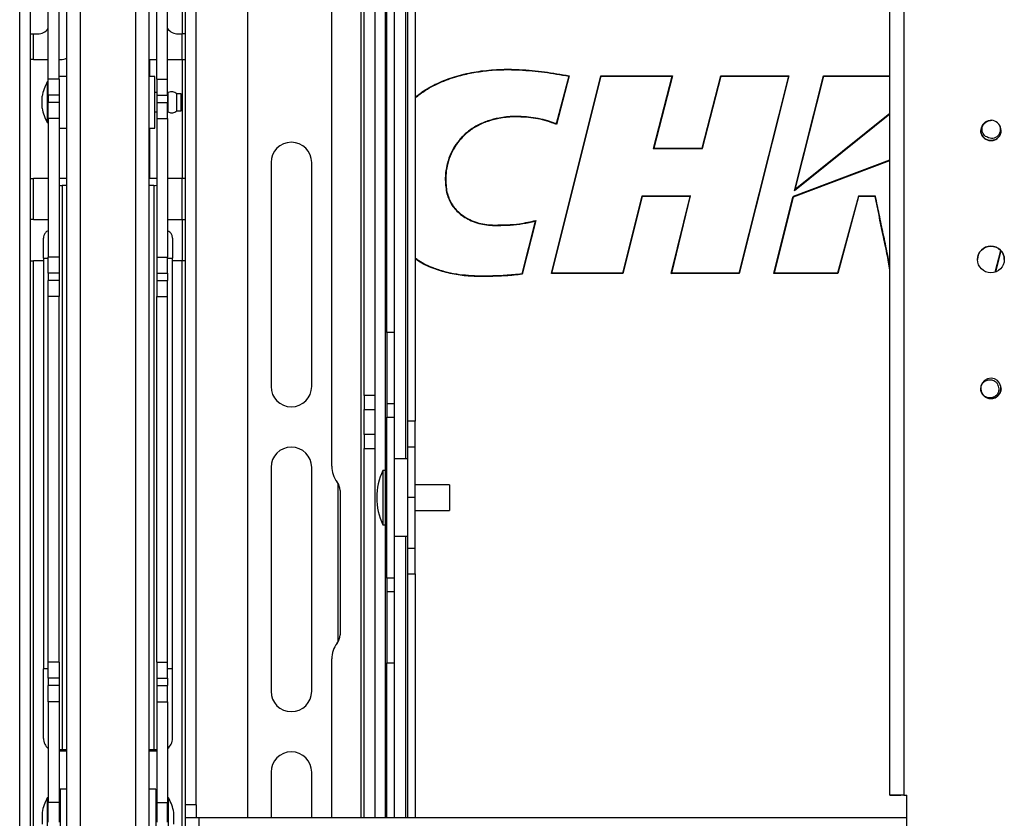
# Paper-space layout 'Sheet2' of a CAD drawing. Header units: millimetres. Extents: x 0 to 1118, y 0 to 864.
# Tile 60 of 232: x 329 to 409, y 331 to 397. Entities that reach past the tile are written whole.
import ezdxf

# ---------------------------------------------------------------- set-up
doc = ezdxf.new("R2010")
doc.units = ezdxf.units.MM

psp = doc.layouts.new('Sheet2')

# ---------------------------------------------------------------- linework, layer by layer
at = {"color": 7, "linetype": 'Continuous', "lineweight": 30}
for p, q in [((338.2453, 440.5161), (338.2453, 317.5223)), ((339.3849, 317.7487), (339.3849, 440.5154)), ((347.4366, 439.4843), (347.4366, 331.111)), ((354.3467, 359.9468), (354.3467, 439.4843)), ((357.0171, 365.7498), (357.0171, 435.1138)), ((357.9027, 365.7498), (357.9027, 435.1138)), ((400.1154, 332.986), (400.1154, 435.0148)), ((401.255, 435.0155), (401.255, 332.9867)), ((331.1087, 391.7048), (331.1087, 421.511)), ((331.9943, 391.7048), (331.9943, 421.511)), ((340.0021, 391.7048), (340.0021, 421.511)), ((340.8877, 391.7048), (340.8877, 421.511)), ((328.7626, 321.9547), (328.7626, 416.9406)), ((329.6482, 321.9547), (329.6482, 416.9406)), ((342.3482, 332.1693), (342.3482, 416.9406)), ((343.2338, 332.1693), (343.2338, 416.9406)), ((360.5599, 411.5696), (360.5599, 363.6399)), ((361.1924, 411.5696), (361.1924, 363.6399)), ((358.8691, 370.9255), (358.8691, 404.2841)), ((359.5016, 370.9255), (359.5016, 404.2841)), ((332.6115, 400.1717), (332.6115, 327.6971)), ((333.7512, 327.6978), (333.7512, 400.1916)), ((329.6482, 395.4153), (329.9022, 395.4153)), ((329.9022, 393.2986), (329.9022, 395.4153)), ((329.9022, 395.4153), (330.2409, 395.4153)), ((341.7555, 395.4153), (342.0942, 395.4153)), ((342.0942, 393.2986), (342.0942, 395.4153)), ((342.3482, 395.4153), (342.0942, 395.4153)), ((329.9022, 393.2986), (329.6482, 393.2986)), ((329.9022, 393.2986), (331.1087, 393.2986)), ((331.9943, 393.2986), (332.1342, 393.2986)), ((339.4238, 393.2986), (340.0021, 393.2986)), ((339.4238, 391.9192), (339.4238, 393.2986)), ((340.8877, 393.2986), (342.0942, 393.2986)), ((342.0942, 393.2986), (342.3482, 393.2986)), ((331.9943, 391.7048), (331.1087, 391.7048)), ((331.1087, 390.3857), (331.1087, 391.7048)), ((332.6115, 391.9192), (331.9943, 391.9192)), ((331.9943, 391.7048), (331.9943, 390.3857)), ((339.8311, 391.9192), (339.3849, 391.9192)), ((339.8311, 389.9469), (339.8311, 391.9192)), ((340.0021, 391.7048), (340.8877, 391.7048)), ((340.0021, 391.7048), (340.0021, 390.3857)), ((340.8877, 390.3857), (340.8877, 391.7048)), ((372.3539, 375.7615), (376.4152, 391.9625)), ((372.3967, 375.7948), (376.4413, 391.9292)), ((373.7798, 391.939), (372.7545, 388.0313)), ((373.8213, 391.9656), (372.7763, 387.9829)), ((376.4152, 391.9625), (382.2727, 391.9625)), ((376.4152, 391.9625), (376.4413, 391.9292)), ((376.4413, 391.9292), (382.2298, 391.9292)), ((382.2298, 391.9292), (380.7097, 386.0156)), ((382.2727, 391.9625), (380.7527, 386.049)), ((382.2298, 391.9292), (382.2727, 391.9625)), ((384.7248, 386.049), (386.2449, 391.9625)), ((384.7507, 386.0156), (386.2708, 391.9292)), ((386.2449, 391.9625), (391.8317, 391.9625)), ((386.2708, 391.9292), (386.2449, 391.9625)), ((386.2708, 391.9292), (391.7888, 391.9292)), ((391.7888, 391.9292), (387.7125, 375.7948)), ((391.8317, 391.9625), (387.7385, 375.7615)), ((391.7888, 391.9292), (391.8317, 391.9625)), ((392.2951, 382.5449), (394.655, 391.9625)), ((392.3515, 382.6331), (394.681, 391.9292)), ((394.655, 391.9625), (400.1154, 391.9643)), ((394.681, 391.9292), (394.655, 391.9625)), ((331.1087, 391.4705), (331.024, 391.4705)), ((331.024, 391.4705), (331.024, 388.1347)), ((330.5981, 389.3157), (330.5981, 390.2894)), ((331.9943, 390.3857), (331.1087, 390.3857)), ((331.1087, 390.3857), (331.1087, 389.7775)), ((331.9943, 390.3857), (331.9943, 389.7775)), ((340.0021, 390.5963), (339.8311, 390.5963)), ((339.8311, 387.6859), (339.8311, 389.9469)), ((340.0021, 390.3857), (340.8877, 390.3857)), ((340.0021, 390.3857), (340.0021, 389.7775)), ((340.93, 390.5963), (340.8877, 390.5963)), ((340.8877, 390.3857), (340.8877, 389.7775)), ((340.93, 389.0088), (340.93, 390.5962)), ((341.9884, 390.5027), (341.6567, 390.5027)), ((341.6567, 389.1024), (341.6567, 390.5026)), ((341.9884, 389.1024), (341.9884, 390.5026)), ((331.9943, 389.7775), (331.1087, 389.7775)), ((331.1087, 388.4584), (331.1087, 389.7775)), ((331.9943, 389.7775), (331.9943, 388.4584)), ((340.0021, 389.7775), (340.8877, 389.7775)), ((340.0021, 389.7775), (340.0021, 388.4584)), ((340.8877, 388.4584), (340.8877, 389.7775)), ((341.6567, 389.1024), (341.9884, 389.1024)), ((331.9943, 388.4584), (331.1087, 388.4584)), ((331.1087, 388.4584), (331.1087, 377.1001)), ((331.9943, 388.4584), (331.9943, 377.1001)), ((339.8311, 389.0088), (340.0021, 389.0088)), ((340.0021, 388.4584), (340.8877, 388.4584)), ((340.0021, 388.4584), (340.0021, 377.1001)), ((340.8877, 389.0088), (340.93, 389.0088)), ((340.8877, 388.4584), (340.8877, 377.1001)), ((400.1154, 388.8348), (392.2951, 382.5449)), ((331.024, 388.1346), (331.1087, 388.1346)), ((331.9943, 387.6859), (332.6115, 387.6859)), ((339.3849, 387.6859), (339.8311, 387.6859)), ((339.4238, 383.562), (339.4238, 387.6859)), ((407.5549, 387.4896), (407.5549, 387.4896)), ((407.5549, 387.4894), (407.5549, 387.4894)), ((407.5655, 387.4184), (407.5666, 387.4892)), ((409.2215, 387.4896), (409.2215, 387.4897)), ((409.2215, 387.4895), (409.2215, 387.4895)), ((380.7097, 386.0156), (380.7527, 386.049)), ((380.7097, 386.0156), (384.7507, 386.0156)), ((380.7527, 386.049), (384.7248, 386.049)), ((384.7507, 386.0156), (384.7248, 386.049)), ((392.2936, 382.1159), (400.1154, 385.0734)), ((349.367, 384.8529), (349.367, 366.4931)), ((352.7029, 366.4931), (352.7029, 384.8529)), ((329.6482, 383.562), (329.9022, 383.562)), ((329.9022, 380.1753), (329.9022, 383.562)), ((331.1087, 383.562), (329.9022, 383.562)), ((332.6115, 383.562), (331.9943, 383.562)), ((340.0021, 383.562), (339.4238, 383.562)), ((342.0942, 383.562), (340.8877, 383.562)), ((342.0942, 380.1753), (342.0942, 383.562)), ((342.3482, 383.562), (342.0942, 383.562)), ((332.2483, 382.982), (332.2483, 336.7291)), ((332.6115, 382.982), (332.2483, 382.982)), ((339.7481, 382.982), (339.3849, 382.982)), ((339.7481, 382.982), (339.7481, 336.7291)), ((379.7831, 382.1128), (378.1892, 375.7948)), ((379.8091, 382.0795), (378.2152, 375.7615)), ((383.773, 382.1151), (379.7831, 382.1128)), ((379.8091, 382.0795), (379.7831, 382.1128)), ((383.7306, 382.0818), (379.8091, 382.0795)), ((382.1828, 375.7615), (383.7306, 382.0818)), ((382.2253, 375.7948), (383.773, 382.1151)), ((383.7306, 382.0818), (383.773, 382.1151)), ((390.5933, 375.7536), (392.1608, 382.0091)), ((392.2936, 382.1159), (392.1608, 382.0091)), ((392.3515, 382.6331), (392.2951, 382.5449)), ((397.521, 382.105), (395.8069, 375.7869)), ((397.5465, 382.0716), (395.8323, 375.7536)), ((397.521, 382.105), (397.5465, 382.0716)), ((398.9301, 382.105), (397.521, 382.105)), ((398.9025, 382.0716), (397.5465, 382.0716)), ((329.9022, 380.1753), (329.6482, 380.1753)), ((329.9022, 380.1753), (331.1087, 380.1753)), ((340.8877, 380.1753), (342.0942, 380.1753)), ((342.0942, 380.1753), (342.3482, 380.1753)), ((367.6963, 379.7338), (367.6963, 379.7005)), ((371.0265, 380.0622), (369.9399, 375.7255)), ((371.0726, 380.1089), (369.9668, 375.6955)), ((330.7065, 377.0178), (330.7065, 378.662)), ((341.2899, 378.662), (341.2899, 377.0178)), ((330.7065, 377.0178), (330.7065, 343.3453)), ((331.9943, 377.1001), (331.1087, 377.1001)), ((331.1087, 375.7906), (331.1087, 377.1001)), ((331.9943, 377.1001), (331.9943, 375.7906)), ((340.0021, 377.1001), (340.8877, 377.1001)), ((340.0021, 377.1001), (340.0021, 375.7906)), ((340.8877, 375.7906), (340.8877, 377.1001)), ((341.2899, 343.3453), (341.2899, 377.0178)), ((408.7456, 375.865), (409.194, 377.6549)), ((329.6482, 376.7886), (329.9022, 376.7886)), ((330.7065, 376.7886), (329.9022, 376.7886)), ((342.0942, 376.7886), (341.2899, 376.7886)), ((342.0942, 324.2953), (342.0942, 376.7886)), ((342.3482, 376.7886), (342.0942, 376.7886)), ((331.9943, 375.7906), (331.1087, 375.7906)), ((331.1087, 375.7906), (331.1087, 375.1915)), ((331.9943, 375.7906), (331.9943, 375.1915)), ((340.0021, 375.7906), (340.8877, 375.7906)), ((340.0021, 375.7906), (340.0021, 375.1915)), ((340.8877, 375.7906), (340.8877, 375.1915)), ((366.5273, 375.5406), (366.5273, 375.5073)), ((372.3539, 375.7615), (372.3967, 375.7948)), ((378.2152, 375.7615), (372.3539, 375.7615)), ((378.1892, 375.7948), (372.3967, 375.7948)), ((378.2152, 375.7615), (378.1892, 375.7948)), ((382.1828, 375.7615), (382.2253, 375.7948)), ((387.7385, 375.7615), (382.1828, 375.7615)), ((387.7125, 375.7948), (382.2253, 375.7948)), ((387.7125, 375.7948), (387.7385, 375.7615)), ((390.636, 375.7869), (390.5933, 375.7536)), ((395.8323, 375.7536), (390.5933, 375.7536)), ((395.8069, 375.7869), (390.636, 375.7869)), ((395.8069, 375.7869), (395.8323, 375.7536)), ((331.9943, 375.1915), (331.1087, 375.1915)), ((331.1087, 373.8821), (331.1087, 375.1915)), ((331.9943, 375.1915), (331.9943, 373.8821)), ((340.0021, 375.1915), (340.8877, 375.1915)), ((340.0021, 375.1915), (340.0021, 373.8821)), ((340.8877, 373.8821), (340.8877, 375.1915)), ((331.9943, 373.8821), (331.1087, 373.8821)), ((331.1087, 343.8855), (331.1087, 373.8821)), ((331.9943, 343.8855), (331.9943, 373.8821)), ((340.0021, 373.8821), (340.8877, 373.8821)), ((340.0021, 343.8855), (340.0021, 373.8821)), ((340.8877, 343.8855), (340.8877, 373.8821)), ((359.5016, 370.9255), (358.8691, 370.9255)), ((358.8691, 370.9255), (358.8691, 365.0719)), ((359.5016, 365.0719), (359.5016, 370.9255)), ((357.9027, 365.7498), (357.0171, 365.7498)), ((357.0171, 365.7498), (357.0171, 364.6123)), ((357.9027, 364.6123), (357.9027, 365.7498)), ((407.5549, 366.3273), (407.5549, 366.3272)), ((407.5549, 366.3271), (407.5549, 366.3271)), ((407.5677, 366.2579), (407.5666, 366.3272)), ((409.2215, 366.3272), (409.2215, 366.3272)), ((409.2215, 366.327), (409.2215, 366.327)), ((359.5016, 365.0719), (358.8691, 365.0719)), ((358.8691, 365.0719), (358.8691, 363.9849)), ((359.5016, 363.9849), (359.5016, 365.0719)), ((357.0171, 364.6123), (357.9027, 364.6123)), ((357.0171, 362.549), (357.0171, 364.6123)), ((357.9027, 362.549), (357.9027, 364.6123)), ((358.8691, 363.9849), (359.5016, 363.9849)), ((358.8691, 350.7727), (358.8691, 363.9849)), ((359.5016, 350.7727), (359.5016, 363.9849)), ((361.1924, 363.6399), (360.5599, 363.6399)), ((360.5599, 363.6399), (360.5599, 361.5529)), ((361.1924, 361.5529), (361.1924, 363.6399)), ((357.9027, 362.549), (357.0171, 362.549)), ((357.0171, 362.549), (357.0171, 361.4115)), ((357.9027, 361.4115), (357.9027, 362.549)), ((357.0171, 361.4115), (357.9027, 361.4115)), ((357.0171, 331.111), (357.0171, 361.4115)), ((357.9027, 331.111), (357.9027, 361.4115)), ((360.5599, 361.5529), (361.1924, 361.5529)), ((360.5599, 361.5529), (360.5599, 357.3787)), ((361.1924, 357.3787), (361.1924, 361.5529)), ((360.5599, 360.5537), (359.5016, 360.5537)), ((349.367, 359.8531), (349.367, 341.4931)), ((352.7029, 341.4931), (352.7029, 359.8531)), ((358.7142, 359.6012), (358.5357, 359.6012)), ((358.5357, 359.6012), (358.5357, 355.1562)), ((358.7142, 359.6012), (358.7142, 355.1562)), ((354.8449, 358.5738), (354.8449, 345.5158)), ((358.8691, 358.9662), (358.7142, 358.9662)), ((364.0059, 358.4371), (361.1924, 358.4371)), ((364.0059, 358.4371), (364.0059, 356.3204)), ((355.024, 357.972), (355.024, 346.1176)), ((358.0369, 357.3835), (358.0369, 357.3739)), ((361.1924, 357.3787), (360.5599, 357.3787)), ((360.5599, 357.3787), (360.5599, 353.2046)), ((361.1924, 353.2046), (361.1924, 357.3787)), ((361.1924, 356.3204), (364.0059, 356.3204)), ((358.7142, 355.7912), (358.8691, 355.7912)), ((358.5357, 355.1562), (358.7142, 355.1562)), ((359.5016, 354.2037), (360.5599, 354.2037)), ((361.1924, 353.2046), (360.5599, 353.2046)), ((360.5599, 353.2046), (360.5599, 351.1175)), ((361.1924, 351.1175), (361.1924, 353.2046)), ((359.5016, 350.7727), (358.8691, 350.7727)), ((358.8691, 350.7727), (358.8691, 349.6856)), ((359.5016, 349.6856), (359.5016, 350.7727)), ((360.5599, 351.1175), (361.1924, 351.1175)), ((360.5599, 351.1175), (360.5599, 331.111)), ((361.1924, 351.1175), (361.1924, 331.111)), ((358.8691, 349.6856), (359.5016, 349.6856)), ((358.8691, 349.6856), (358.8691, 343.8321)), ((359.5016, 343.8321), (359.5016, 349.6856)), ((354.3467, 331.111), (354.3467, 344.1428)), ((330.7065, 337.6303), (330.7065, 343.3453)), ((331.9943, 343.8855), (331.1087, 343.8855)), ((331.1087, 342.5663), (331.1087, 343.8855)), ((331.9943, 343.8855), (331.9943, 342.5663)), ((340.0021, 343.8855), (340.8877, 343.8855)), ((340.0021, 343.8855), (340.0021, 342.5663)), ((340.8877, 342.5663), (340.8877, 343.8855)), ((341.2899, 337.6303), (341.2899, 343.3453)), ((358.8691, 343.8321), (359.5016, 343.8321)), ((358.8691, 331.111), (358.8691, 343.8321)), ((359.5016, 331.111), (359.5016, 343.8321)), ((331.9943, 342.5663), (331.1087, 342.5663)), ((331.1087, 342.5663), (331.1087, 341.9582)), ((331.9943, 342.5663), (331.9943, 341.9582)), ((340.0021, 342.5663), (340.8877, 342.5663)), ((340.0021, 342.5663), (340.0021, 341.9582)), ((340.8877, 342.5663), (340.8877, 341.9582)), ((331.9943, 341.9582), (331.1087, 341.9582)), ((331.1087, 340.639), (331.1087, 341.9582)), ((331.9943, 341.9582), (331.9943, 340.639)), ((340.0021, 341.9582), (340.8877, 341.9582)), ((340.0021, 341.9582), (340.0021, 340.639)), ((340.8877, 340.639), (340.8877, 341.9582)), ((331.9943, 340.639), (331.1087, 340.639)), ((331.1087, 340.639), (331.1087, 332.3756)), ((331.9943, 340.639), (331.9943, 332.3756)), ((340.0021, 340.639), (340.8877, 340.639)), ((340.0021, 340.639), (340.0021, 332.3756)), ((340.8877, 340.639), (340.8877, 332.3756)), ((332.2483, 336.7291), (332.2483, 336.7043)), ((332.2483, 336.7291), (332.6115, 336.7291)), ((332.6115, 336.7043), (332.2483, 336.7043)), ((339.3849, 336.7291), (339.7481, 336.7291)), ((339.7481, 336.7043), (339.3849, 336.7043)), ((339.7481, 336.7291), (339.7481, 336.7043)), ((332.6115, 336.572), (331.9943, 336.572)), ((340.0021, 336.572), (339.3849, 336.572)), ((349.367, 334.8532), (349.367, 331.111)), ((352.7029, 331.111), (352.7029, 334.8532)), ((332.6115, 333.4729), (332.0824, 333.4729)), ((332.0824, 333.4729), (332.0824, 328.6893)), ((339.914, 333.4729), (339.3849, 333.4729)), ((339.914, 333.4729), (339.914, 331.3477)), ((331.1087, 332.749), (331.024, 332.749)), ((331.024, 332.749), (331.024, 329.4132)), ((340.9724, 332.749), (340.8877, 332.749)), ((340.9724, 332.4717), (340.9724, 332.749)), ((401.001, 332.986), (400.1154, 332.986)), ((400.1154, 332.9854), (400.1154, 332.986)), ((400.1154, 332.9854), (401.001, 332.9854)), ((401.001, 332.9854), (401.001, 332.986)), ((401.255, 332.9867), (401.509, 332.9867)), ((401.255, 332.9861), (401.255, 332.9867)), ((401.255, 332.9861), (401.509, 332.9861)), ((401.509, 317.6536), (401.509, 332.9867)), ((331.9943, 332.3756), (331.1087, 332.3756)), ((331.1087, 330.7614), (331.1087, 332.3756)), ((331.9943, 332.3756), (331.9943, 330.7614)), ((332.0824, 331.8749), (331.9943, 331.8749)), ((340.0021, 331.8749), (339.914, 331.8749)), ((340.0021, 332.3756), (340.8877, 332.3756)), ((340.0021, 332.3756), (340.0021, 330.7614)), ((340.8877, 330.7614), (340.8877, 332.3756)), ((340.9724, 329.4132), (340.9724, 332.4717)), ((343.2338, 332.1693), (342.3482, 332.1693)), ((342.3482, 331.111), (342.3482, 332.1693)), ((343.2338, 332.1693), (343.2338, 331.111)), ((330.5973, 331.5637), (330.5973, 330.5985)), ((339.914, 331.3477), (339.914, 328.6893)), ((341.3991, 331.4835), (341.3991, 331.5637)), ((341.3991, 330.5985), (341.3991, 331.4835)), ((343.4878, 331.111), (342.3482, 331.111)), ((342.3482, 324.2953), (342.3482, 331.111)), ((343.4878, 324.2953), (343.4878, 331.111)), ((401.509, 331.111), (343.4878, 331.111))]:
    psp.add_line(p, q, dxfattribs=at)
at = {"color": 8, "linetype": 'Continuous', "lineweight": 30}
for p, q in [((356.7631, 331.111), (356.7631, 439.4843)), ((342.0796, 429.282), (342.0796, 395.4153)), ((358.7421, 358.9662), (358.7421, 416.2433)), ((360.4329, 360.5537), (360.4329, 414.6558)), ((342.0796, 393.2986), (342.0796, 383.562)), ((394.681, 391.9292), (400.1154, 391.931)), ((400.1154, 388.8775), (392.3515, 382.6331)), ((392.21, 382.0487), (400.1154, 385.0377)), ((390.636, 375.7869), (392.2038, 382.0437)), ((342.0796, 380.1753), (342.0796, 376.7886)), ((330.7065, 377.0178), (331.1087, 377.0178)), ((340.8877, 377.0178), (341.2899, 377.0178)), ((408.7834, 375.8788), (409.2209, 377.625)), ((329.9022, 328.3805), (329.9022, 376.7886)), ((358.7421, 331.111), (358.7421, 355.7912)), ((360.4329, 331.111), (360.4329, 354.2037)), ((331.1087, 343.3453), (330.7065, 343.3453)), ((341.2899, 343.3453), (340.8877, 343.3453))]:
    psp.add_line(p, q, dxfattribs=at)
at = {"color": 7, "linetype": 'Continuous', "lineweight": 30, "flags": 128}
for points in [[(370.7841, 392.3728), (370.7847, 392.3793), (370.7853, 392.3855), (370.7859, 392.3912), (370.7864, 392.3963), (370.7868, 392.4004), (370.7871, 392.4035), (370.7873, 392.4053), (370.7873, 392.406)], [(370.4678, 388.5557), (370.4678, 388.5563), (370.468, 388.5582), (370.4683, 388.5612), (370.4687, 388.5654), (370.4692, 388.5704), (370.4697, 388.5761), (370.4703, 388.5824), (370.4709, 388.5888)], [(363.7856, 382.428), (363.785, 382.4279), (363.7831, 382.4275), (363.7801, 382.427), (363.776, 382.4262), (363.771, 382.4252), (363.7654, 382.4241), (363.7592, 382.4229), (363.7529, 382.4217)], [(407.5586, 366.3276), (407.5943, 366.0738), (407.7231, 365.825), (407.9271, 365.633), (408.1832, 365.5194), (408.4625, 365.4971), (408.7334, 365.5687), (408.9653, 365.7259), (409.1319, 365.9512), (409.2145, 366.2189), (409.2037, 366.4989), (409.1007, 366.7594), (408.9172, 366.9711), (408.6738, 367.1101), (408.3983, 367.1605), (408.1215, 367.1167), (407.8749, 366.9837), (407.6864, 366.7765), (407.5771, 366.5185), (407.555, 366.3435), (407.555, 366.3435)], [(332.2483, 336.7043), (332.026, 336.7049), (331.9943, 336.7051)], [(339.7481, 336.7043), (339.9704, 336.7049), (340.0021, 336.7051)]]:
    psp.add_lwpolyline(points, dxfattribs=at)
at = {"color": 7, "linetype": 'Continuous', "lineweight": 30}
psp.add_circle((408.3882, 376.9061), 1.1007, dxfattribs=at)
for centre, radius, start, end in [((330.2409, 396.516), 1.1007, 270, 322.041971), ((341.7555, 396.516), 1.1007, 217.958029, 270), ((332.1342, 394.357), 1.0583, 270, 296.808732), ((334.7494, 389.4597), 4.2333, 151.642363, 168.698391), ((341.2258, 390.0246), 0.6437, 47.970153, 117.350625), ((334.7494, 390.1453), 4.2333, 191.301609, 208.357637), ((341.2258, 389.5805), 0.6437, 242.649375, 312.029847), ((408.3979, 387.4849), 0.8307, 85.165737, 50.077292), ((408.3882, 387.4897), 0.8333, 49.356339, 85.645266), ((351.0349, 384.8529), 1.6679, 0, 180), ((332.1849, 385.2549), 2.2738, 265.192621, 271.598999), ((339.8116, 385.2545), 2.2734, 268.400648, 274.807858), ((408.3882, 376.9055), 1.1007, 90.000001, 179.999967), ((408.3882, 376.9055), 1.1007, 0.000035, 179.999965), ((408.3882, 376.9051), 1.1007, 89.999989, 179.999979), ((408.3882, 376.9055), 1.1007, 0.000051, 89.999981), ((408.3882, 376.9051), 1.1007, 0.000018, 90.000014), ((351.0349, 366.4931), 1.6679, 180, 0), ((408.3882, 366.3273), 0.8333, 178.882088, 215.171035), ((351.0349, 359.8531), 1.6679, 0, 180), ((356.4633, 359.9468), 2.1167, 180, 217.863646), ((363.2156, 357.3835), 5.1787, 154.644708, 180), ((353.9233, 357.972), 1.1007, 0, 37.863646), ((363.2156, 357.3739), 5.1787, 180, 205.355292), ((353.9233, 346.1176), 1.1007, 322.136354, 0), ((356.4633, 344.1428), 2.1167, 142.136354, 180), ((351.0349, 341.4931), 1.6679, 180, 0), ((331.7649, 337.6303), 1.0583, 180, 231.683866), ((340.2315, 337.6303), 1.0583, 308.316134, 0), ((332.1849, 339.0011), 2.2729, 265.190439, 271.599292), ((339.8115, 339.0008), 2.2725, 268.400354, 274.810041), ((351.0349, 334.8532), 1.6679, 0, 180), ((334.7494, 330.7383), 4.2333, 151.642363, 168.756814), ((337.247, 330.7383), 4.2333, 11.243186, 28.357637), ((400.9724, -100.4538), 433.4406, 89.962637, 90.11328), ((401.1886, 239.0768), 93.9094, 89.959489, 90.114459)]:
    psp.add_arc(centre, radius, start, end, dxfattribs=at)
for points, knots in [([(361.1924, 390.2207), (361.4593, 390.4261), (362.1266, 390.9395), (363.3455, 391.5304), (364.8205, 392.0454), (366.4029, 392.3684), (368.0564, 392.5157), (369.5231, 392.5112), (370.4306, 392.4357), (370.7873, 392.406)], [0, 0, 0, 0, 0.10005372, 0.25008705, 0.40024073, 0.56433101, 0.72906782, 0.89350807, 1, 1, 1, 1]), ([(361.1924, 390.1792), (361.4651, 390.3893), (362.1325, 390.9035), (363.3533, 391.4986), (364.6893, 391.9649), (365.9837, 392.2531), (367.6238, 392.471), (369.2348, 392.5011), (370.4268, 392.4024), (370.7841, 392.3728)], [0, 0, 0, 0, 0.1022503, 0.2502719, 0.4013454, 0.5227085, 0.6441092, 0.8933154, 1, 1, 1, 1]), ([(370.7841, 392.3728), (371.1166, 392.3394), (371.7817, 392.2727), (372.7794, 392.1177), (373.4441, 391.999), (373.7798, 391.939)], [0, 0, 0, 0, 0.3310177, 0.6620956, 1, 1, 1, 1]), ([(370.7873, 392.406), (371.1193, 392.3727), (371.7939, 392.305), (372.8043, 392.1472), (373.4822, 392.0262), (373.8213, 391.9656)], [0, 0, 0, 0, 0.3263441, 0.663032, 1, 1, 1, 1]), ([(370.4709, 388.5888), (370.0733, 388.614), (369.271, 388.6649), (368.1527, 388.55), (367.1385, 388.294), (366.2582, 387.9146), (365.4488, 387.3771), (364.7916, 386.7239), (364.2876, 385.9864), (363.9399, 385.2241), (363.7247, 384.4142), (363.6167, 383.4743), (363.7027, 382.8092), (363.7529, 382.4217)], [0, 0, 0, 0, 0.1109832, 0.223946, 0.3118521, 0.401878, 0.4899323, 0.5813261, 0.6584509, 0.737917, 0.8137256, 0.8914751, 1, 1, 1, 1]), ([(370.4678, 388.5557), (370.0634, 388.581), (369.2552, 388.6315), (368.13, 388.5129), (367.1239, 388.2524), (366.2471, 387.8715), (365.4529, 387.3339), (364.8, 386.6825), (364.3085, 385.9525), (363.9637, 385.1922), (363.7551, 384.3906), (363.651, 383.4612), (363.736, 382.8084), (363.7856, 382.428)], [0, 0, 0, 0, 0.1135244, 0.2268859, 0.3156149, 0.4042416, 0.4936908, 0.5830847, 0.6612138, 0.7393621, 0.8160827, 0.8928225, 1, 1, 1, 1]), ([(372.7763, 387.9829), (372.5206, 388.0807), (372.0219, 388.2713), (371.2451, 388.4536), (370.7275, 388.5215), (370.4678, 388.5557)], [0, 0, 0, 0, 0.3438282, 0.6706677, 1, 1, 1, 1]), ([(372.7545, 388.0313), (372.7279, 388.0434), (372.5065, 388.1435), (372.0135, 388.2958), (371.2799, 388.4845), (370.7406, 388.5541), (370.4709, 388.5888)], [0, 0, 0, 0, 0.03723283, 0.30901581, 0.65441494, 1, 1, 1, 1]), ([(408.1486, 386.9118), (408.0826, 386.9377), (407.95, 386.9899), (407.7953, 387.1469), (407.6932, 387.3458), (407.6596, 387.5763), (407.7027, 387.813), (407.8235, 388.0311), (408.0137, 388.2031), (408.2342, 388.3028), (408.3864, 388.3153), (408.4515, 388.3206)], [0, 0, 0, 0, 0.1022067, 0.2053174, 0.3122618, 0.4230125, 0.5378163, 0.6563653, 0.7788923, 0.9053714, 1, 1, 1, 1]), ([(407.5755, 387.6216), (407.5682, 387.5944), (407.5364, 387.4766), (407.5757, 387.2557), (407.6936, 386.9993), (407.8967, 386.7969), (408.1536, 386.6731), (408.4376, 386.6415), (408.7155, 386.7058), (408.9578, 386.8587), (409.1307, 387.0828), (409.2197, 387.306), (409.2122, 387.4446), (409.2097, 387.4894)], [0, 0, 0, 0, 0.030788, 0.1330489, 0.2353098, 0.3375705, 0.4398311, 0.5420912, 0.6443512, 0.7466117, 0.8488725, 0.9511334, 1, 1, 1, 1]), ([(409.2098, 387.4894), (409.2125, 387.4477), (409.2211, 387.3122), (409.1349, 387.0911), (408.9647, 386.8651), (408.7241, 386.7096), (408.4468, 386.6423), (408.1628, 386.6708), (407.9036, 386.7918), (407.7017, 386.9917), (407.5745, 387.2353), (407.5651, 387.4098), (407.5607, 387.4903)], [0, 0, 0, 0, 0.0478869, 0.1554071, 0.262928, 0.3704492, 0.4779706, 0.5854918, 0.6930129, 0.8005341, 0.908055, 1, 1, 1, 1]), ([(408.931, 388.122), (408.9822, 388.0598), (409.0921, 387.9262), (409.1696, 387.6693), (409.1598, 387.398), (409.0596, 387.1533), (408.8878, 386.9642), (408.669, 386.8494), (408.4334, 386.8184), (408.2568, 386.8561), (408.1693, 386.9011), (408.1486, 386.9118)], [0, 0, 0, 0, 0.1164426, 0.2499221, 0.3794651, 0.5050124, 0.6265071, 0.7439055, 0.8570554, 0.9660095, 1, 1, 1, 1]), ([(363.7529, 382.4217), (363.8595, 382.0931), (364.0721, 381.4385), (364.8093, 380.6311), (365.8008, 380.0098), (366.8233, 379.7316), (367.4776, 379.7083), (367.6963, 379.7005)], [0, 0, 0, 0, 0.19874614, 0.396, 0.61965414, 0.8728907, 1, 1, 1, 1]), ([(363.7856, 382.428), (363.8917, 382.1019), (364.1032, 381.4522), (364.8362, 380.6526), (365.8208, 380.0381), (366.8336, 379.7643), (367.4811, 379.7414), (367.6963, 379.7338)], [0, 0, 0, 0, 0.1990542, 0.396584, 0.6202479, 0.8737502, 1, 1, 1, 1]), ([(398.9301, 382.105), (398.93, 382.1048), (398.9271, 382.1014), (398.9209, 382.0939), (398.9127, 382.084), (398.9066, 382.0766), (398.9031, 382.0724), (398.9027, 382.0719), (398.9025, 382.0716)], [0, 0, 0, 0, 0.0111753, 0.2222783, 0.4850057, 0.6900112, 0.8447487, 1, 1, 1, 1]), ([(400.1154, 376.0233), (400.036, 376.4739), (399.8613, 377.465), (399.4308, 379.476), (399.1119, 381.0427), (398.9025, 382.0716)], [0, 0, 0, 0, 0.2224748, 0.4893637, 1, 1, 1, 1]), ([(400.1154, 376.2114), (400.0463, 376.6012), (399.8812, 377.5317), (399.5712, 378.9931), (399.2322, 380.5651), (399.0283, 381.6043), (398.9301, 382.105)], [0, 0, 0, 0, 0.1975391, 0.4715348, 0.7454242, 1, 1, 1, 1]), ([(367.6963, 379.7338), (368.0391, 379.7368), (368.725, 379.7427), (369.8606, 379.8266), (370.6339, 380.0068), (371.0726, 380.1089)], [0, 0, 0, 0, 0.3019434, 0.6040706, 1, 1, 1, 1]), ([(367.6963, 379.7005), (368.0403, 379.703), (368.7286, 379.7081), (369.7592, 379.791), (370.5238, 379.9332), (370.9419, 380.0405), (371.0265, 380.0622)], [0, 0, 0, 0, 0.30715608, 0.61450149, 0.92202299, 1, 1, 1, 1]), ([(331.1087, 379.2683), (331.1073, 379.2679), (331.0029, 379.235), (330.8608, 379.1071), (330.7251, 378.8991), (330.7122, 378.7347), (330.7065, 378.662)], [0, 0, 0, 0, 0.0049354, 0.3665703, 0.7195701, 1, 1, 1, 1]), ([(341.2899, 378.662), (341.2795, 378.7548), (341.2586, 378.9407), (341.1103, 379.1457), (340.9538, 379.2258), (340.8877, 379.2597)], [0, 0, 0, 0, 0.3656328, 0.7319762, 1, 1, 1, 1]), ([(366.5273, 375.5406), (365.8786, 375.5665), (364.8943, 375.6059), (363.6019, 375.8879), (362.5566, 376.2407), (361.7332, 376.6031), (361.2886, 376.9346), (361.1924, 377.0063)], [0, 0, 0, 0, 0.3459624, 0.5250275, 0.7040198, 0.9359516, 1, 1, 1, 1]), ([(366.5273, 375.5073), (366.0859, 375.5203), (365.202, 375.5465), (363.8907, 375.7686), (362.6283, 376.1695), (361.716, 376.5755), (361.2767, 376.9021), (361.1924, 376.9648)], [0, 0, 0, 0, 0.2358674, 0.4723671, 0.7075674, 0.9439157, 1, 1, 1, 1]), ([(369.9399, 375.7255), (369.9353, 375.7248), (369.7057, 375.6939), (369.0234, 375.6222), (367.8896, 375.5536), (366.9813, 375.5449), (366.5273, 375.5406)], [0, 0, 0, 0, 0.0040991, 0.2032725, 0.6016623, 1, 1, 1, 1]), ([(369.9668, 375.6955), (369.7416, 375.6687), (369.059, 375.5874), (367.9109, 375.5219), (366.9888, 375.5122), (366.5273, 375.5073)], [0, 0, 0, 0, 0.1973732, 0.5982288, 1, 1, 1, 1]), ([(369.9399, 375.7255), (369.9401, 375.7253), (369.9436, 375.7214), (369.9498, 375.7145), (369.9573, 375.7061), (369.9626, 375.7002), (369.9661, 375.6963), (369.9666, 375.6957), (369.9668, 375.6955)], [0, 0, 0, 0, 0.012004, 0.2704804, 0.4803776, 0.6606857, 0.8301105, 1, 1, 1, 1]), ([(407.555, 366.3435), (407.5705, 366.4226), (407.6036, 366.5924), (407.7523, 366.8157), (407.9679, 366.9808), (408.2204, 367.0592), (408.4756, 367.0471), (408.7034, 366.9513), (408.8773, 366.7893), (408.9606, 366.6291), (408.9815, 366.533), (408.9865, 366.5102)], [0, 0, 0, 0, 0.11644278, 0.24992242, 0.37946506, 0.50501245, 0.6265068, 0.74390572, 0.85705524, 0.96600951, 1, 1, 1, 1]), ([(408.9865, 366.5102), (409.0085, 366.4428), (409.0525, 366.3073), (409.03, 366.0881), (408.9415, 365.8827), (408.7851, 365.7101), (408.5751, 365.5927), (408.33, 365.5471), (408.0763, 365.5843), (407.859, 365.691), (407.7526, 365.8004), (407.707, 365.8472)], [0, 0, 0, 0, 0.1022064, 0.2053173, 0.3122614, 0.4230125, 0.5378163, 0.6563653, 0.7788921, 0.9053712, 1, 1, 1, 1]), ([(407.707, 365.8472), (407.6645, 365.9181), (407.5759, 366.0658), (407.5636, 366.238), (407.5572, 366.3276)], [0, 0, 0, 0, 0.47927421, 1, 1, 1, 1]), ([(407.5667, 366.327), (407.5646, 366.2787), (407.5582, 366.1366), (407.6506, 365.9112), (407.8264, 365.6893), (408.0705, 365.5394), (408.3491, 365.4785), (408.6327, 365.5136), (408.888, 365.6405), (409.089, 365.8454), (409.2028, 366.1031), (409.2405, 366.3153), (409.2108, 366.4239), (409.2059, 366.4421)], [0, 0, 0, 0, 0.052915, 0.1558393, 0.258763, 0.3616861, 0.4646096, 0.5675337, 0.6704577, 0.773382, 0.876306, 0.9792303, 1, 1, 1, 1]), ([(409.2128, 366.3279), (409.2111, 366.2569), (409.2071, 366.0918), (409.0909, 365.853), (408.8964, 365.6462), (408.6414, 365.5165), (408.3582, 365.4781), (408.0801, 365.537), (407.8399, 365.6742), (407.7366, 365.8175), (407.6883, 365.8843)], [0, 0, 0, 0, 0.0988817, 0.2299506, 0.3610187, 0.4920871, 0.6231563, 0.7542254, 0.8852941, 1, 1, 1, 1]), ([(409.2154, 366.3263), (409.2179, 366.312), (409.2252, 366.2699), (409.2113, 366.2288), (409.202, 366.2016)], [0, 0, 0, 0, 0.3372646, 1, 1, 1, 1])]:
    psp.add_open_spline(points, degree=3, knots=knots, dxfattribs=at)

doc.saveas('drawing.dxf')
